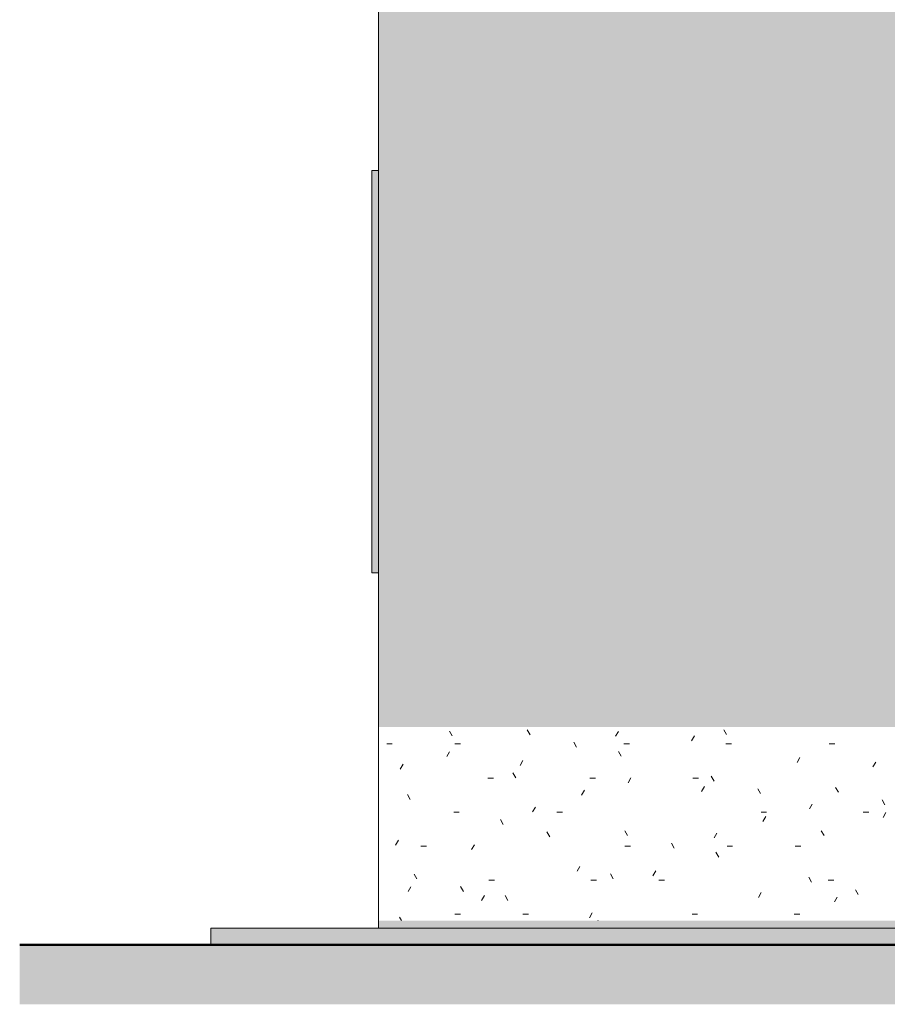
# Model space of a CAD drawing. Header units: metres. Extents: x 10.2 to 107.4, y -18.3 to 5.6.
# Tile 1 of 256: x 10.2 to 12.8, y -0.3 to 2.6. Entities that reach past the tile are written whole.
import ezdxf

# ---------------------------------------------------------------- set-up
doc = ezdxf.new("R2010")
doc.units = ezdxf.units.M
doc.layers.add('A-DETL', color=7, linetype='Continuous', lineweight=5, true_color=0x00a600)
for name, color, linetype, lineweight in [('A-DETL-GENF', 7, 'Continuous', 5), ('A-FLOR', 7, 'Continuous', 5), ('A-WALL', 7, 'Continuous', 5), ('C-TOPO', 7, 'Continuous', 5), ('I-WALL', 7, 'Continuous', 5)]:
    doc.layers.add(name, color=color, linetype=linetype, lineweight=lineweight)

# ---------------------------------------------------------------- blocks, each defined once
blk = doc.blocks.new('Paredes 1 - Paredes 1-2288142-FACHADA 03')
at = {"layer": 'A-WALL', "true_color": 0xc0c0c0}
blk.add_hatch(color=9, dxfattribs=at).paths.add_polyline_path([(11.215, 1), (11.235, 1), (11.235, 2.2), (11.215, 2.2), (11.215, 1.0041)])
at = {"layer": 'A-WALL'}
for p, q in [((11.215, 1), (11.215, 2.2)), ((11.215, 2.2), (11.235, 2.2)), ((11.235, 1), (11.215, 1))]:
    blk.add_line(p, q, dxfattribs=at)

msp = doc.modelspace()

# ---------------------------------------------------------------- hatches: boundary and pattern name
at = {"layer": 'A-DETL-GENF', "true_color": 0xdbcc9e}
h = msp.add_hatch(color=9, dxfattribs=at)
h.paths.add_polyline_path([(15.483, 2.62), (18.235, 2.62), (18.235, 2.68), (11.235, 2.68), (11.235, 2.62), (15.47, 2.62)])
h.paths.add_polyline_path([(11.4329, 4.6237), (14.2749, 4.6237), (14.2749, 4.8037), (14.1199, 4.8037), (14.1197, 4.7137), (11.3355, 4.7137), (11.3355, 4.6237), (11.39, 4.6237)])
at = {"layer": 'A-DETL-GENF', "true_color": 0x4d4d4d}
h = msp.add_hatch(dxfattribs=at)
h.set_pattern_fill('FP_19', color=251, style=0, pattern_type=2)
h.set_pattern_definition([(0, (32.697, 1.2), (0.4064, 0.1016), [0.01676, -0.28804, 0.01676, -0.28804, -1.626]), (0, (32.697, 1.2), (0.4064, 0.1016), [-0.6096, 0.01676, -0.59284, 0.01676, -0.28804, -0.7112]), (0, (32.697, 1.2), (0.4064, 0.1016), [-1.524, 0.01676, -0.18644, 0.01676, -0.49124]), (120, (32.85, 1.251), (-0.2911882, 0.30115272), [0.01676, -0.28804, 0.01676, -0.28804, -1.626]), (120, (32.85, 1.251), (-0.2911882, 0.30115272), [-0.6096, 0.01676, -0.59284, 0.01676, -0.28804, -0.7112]), (120, (32.85, 1.251), (-0.2911882, 0.30115272), [-1.524, 0.01676, -0.18644, 0.01676, -0.49124]), (240, (32.9, 1.454), (-0.1152118, -0.40275272), [0.01676, -0.28804, 0.01676, -0.28804, -1.626]), (240, (32.9, 1.454), (-0.1152118, -0.40275272), [-0.6096, 0.01676, -0.59284, 0.01676, -0.28804, -0.7112]), (240, (32.9, 1.454), (-0.1152118, -0.40275272), [-1.524, 0.01676, -0.18644, 0.01676, -0.49124])])
h.paths.add_polyline_path([(16.3819, -0.0378), (17.275, -0.0378), (17.275, -0.02), (15.55, -0.0204), (15.55, -0.0378), (16.255, -0.0378)])
h.paths.add_polyline_path([(11.235, -0.0378), (15.495, -0.0373), (15.495, 0.0322), (15.525, 0.0322), (15.525, 0.54), (11.235, 0.54), (11.235, -0.02)])
h.paths.add_polyline_path([(18.0315, -0.0378), (18.235, -0.0378), (18.235, 0.54), (17.275, 0.54), (17.275, 0.0322), (17.305, 0.0322), (17.305, -0.0378), (17.9046, -0.0378)])
at = {"layer": 'A-DETL-GENF', "true_color": 0xdbcc9e}
msp.add_hatch(color=9, dxfattribs=at).paths.add_polyline_path([(18.087, -0.09), (18.235, -0.09), (18.235, -0.0378), (17.305, -0.0378), (17.305, 0.0322), (17.275, 0.0322), (17.275, -0.0378), (15.55, -0.0375), (15.55, -0.02), (15.525, -0.02), (15.525, 0.0322), (15.495, 0.0322), (15.495, -0.0378), (11.235, -0.0378), (11.235, -0.06), (18.075, -0.06), (18.075, -0.09), (18.0785, -0.09)])
at = {"layer": 'A-FLOR', "true_color": 0x616161}
msp.add_hatch(color=251, dxfattribs=at).paths.add_polyline_path([(12.7018, -0.11), (14.815, -0.11), (14.815, -0.06), (10.735, -0.06), (10.735, -0.11), (12.1942, -0.11)])
at = {"layer": 'C-TOPO', "true_color": 0xd2e2c2}
msp.add_hatch(color=254, dxfattribs=at).paths.add_polyline_path([(16.0012, -0.2876), (18.235, -0.2876), (18.235, -0.1101), (10.1639, -0.1101), (10.1639, -0.2876), (15.7474, -0.2876)])
at = {"layer": 'I-WALL', "true_color": 0xdbcc9e}
msp.add_hatch(color=9, dxfattribs=at).paths.add_polyline_path([(11.235, 0.54), (11.395, 0.54), (11.395, 2.62), (11.235, 2.62), (11.235, 0.58)])
h = msp.add_hatch(color=9, dxfattribs=at)
h.paths.add_polyline_path([(11.395, 0.54), (15.315, 0.54), (15.315, 2.62), (11.395, 2.62), (11.395, 0.8195)])
h.paths.add_polyline_path([(13.2702, 2.2416), (13.2641, 2.2419), (13.258, 2.2428), (13.2521, 2.2442), (13.2463, 2.2463), (13.2396, 2.2496), (13.2355, 2.2521), (13.2306, 2.2557), (13.226, 2.2599), (13.2219, 2.2644), (13.2162, 2.2727), (13.2151, 2.2746), (13.2125, 2.2801), (13.2094, 2.2898), (13.2083, 2.2957), (13.208, 2.2979), (13.2077, 2.3041), (13.208, 2.4002), (13.2101, 2.4111), (13.2104, 2.4122), (13.2125, 2.418), (13.2151, 2.4235), (13.2182, 2.4288), (13.2223, 2.4341), (13.226, 2.4383), (13.2306, 2.4424), (13.2355, 2.446), (13.2411, 2.4494), (13.2463, 2.4518), (13.2521, 2.4539), (13.258, 2.4554), (13.2641, 2.4563), (13.2729, 2.4564), (13.2763, 2.4563), (13.2824, 2.4554), (13.2884, 2.4539), (13.2941, 2.4518), (13.3046, 2.4462), (13.3049, 2.446), (13.3099, 2.4424), (13.3181, 2.4341), (13.3185, 2.4337), (13.3222, 2.4288), (13.3253, 2.4235), (13.328, 2.418), (13.3303, 2.4111), (13.3315, 2.4062), (13.3327, 2.3946), (13.3327, 2.388), (13.3324, 2.2979), (13.3315, 2.2919), (13.33, 2.2859), (13.328, 2.2801), (13.3242, 2.2727), (13.3222, 2.2693), (13.3185, 2.2644), (13.3144, 2.2599), (13.3099, 2.2557), (13.3008, 2.2496), (13.2997, 2.2489), (13.2941, 2.2463), (13.2884, 2.2442), (13.2824, 2.2428), (13.2729, 2.2417)])

# ---------------------------------------------------------------- linework, layer by layer
at = {"layer": 'A-DETL', "color": 7, "lineweight": 15}
for p, q in [((11.235, -0.06), (11.235, 3.65)), ((11.235, 2.68), (11.235, 2.62)), ((11.235, 0.54), (11.235, -0.0378)), ((11.235, -0.0378), (11.235, -0.06)), ((14.815, -0.06), (10.735, -0.06)), ((10.735, -0.06), (10.735, -0.11))]:
    msp.add_line(p, q, dxfattribs=at)
at = {"layer": 'A-DETL', "color": 7}
msp.add_line((11.235, -0.06), (18.075, -0.06), dxfattribs=at)
at = {"layer": 'A-DETL', "color": 7, "lineweight": 50}
msp.add_line((18.235, -0.11), (10.1639, -0.11), dxfattribs=at)
at = {"layer": 'A-FLOR'}
for p, q in [((10.735, -0.06), (11.235, -0.06)), ((10.735, -0.06), (10.735, -0.11)), ((18.075, -0.11), (10.735, -0.11))]:
    msp.add_line(p, q, dxfattribs=at)
at = {"layer": 'C-TOPO', "lineweight": 25}
msp.add_line((16.2143, -0.1101), (10.1639, -0.1101), dxfattribs=at)
at = {"layer": 'C-TOPO'}
msp.add_line((16.2143, -0.1101), (10.1639, -0.1101), dxfattribs=at)
at = {"layer": 'I-WALL'}
msp.add_line((11.235, -0.0378), (11.235, 2.62), dxfattribs=at)

# ---------------------------------------------------------------- block references
at = {"layer": 'A-WALL'}
msp.add_blockref('Paredes 1 - Paredes 1-2288142-FACHADA 03', (0, 0), dxfattribs=at)

doc.saveas('drawing.dxf')
